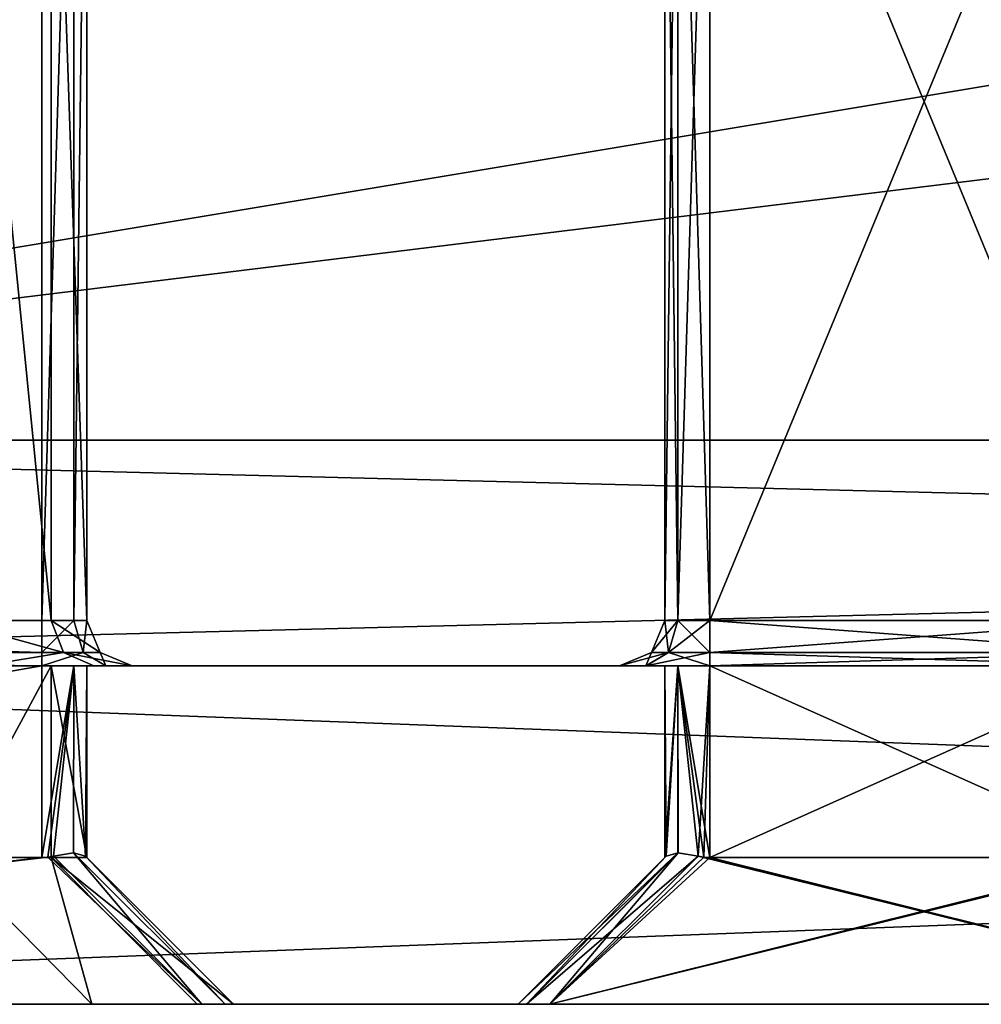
# Model space of a CAD drawing. Header units: millimetres. Extents: x -36.5 to 36.5, y -8.8 to 41.6.
# Tile 8 of 256: x -14.7 to -10.4, y -8.8 to -4.4. Entities that reach past the tile are written whole.
import ezdxf

# ---------------------------------------------------------------- set-up
doc = ezdxf.new("R2010")
doc.units = ezdxf.units.MM
doc.header["$LTSCALE"] = 65.185185
for name, color, linetype in [('2075', 7, 'CONTINUOUS'), ('2076', 7, 'CONTINUOUS'), ('2077', 7, 'CONTINUOUS'), ('2079', 7, 'CONTINUOUS'), ('2093', 7, 'CONTINUOUS'), ('2094', 7, 'CONTINUOUS'), ('2095', 7, 'CONTINUOUS'), ('2100', 7, 'CONTINUOUS'), ('2101', 7, 'CONTINUOUS'), ('2103', 7, 'CONTINUOUS'), ('2121', 7, 'CONTINUOUS'), ('2122', 7, 'CONTINUOUS'), ('2127', 7, 'CONTINUOUS'), ('2172', 7, 'CONTINUOUS'), ('2173', 7, 'CONTINUOUS'), ('2174', 7, 'CONTINUOUS'), ('2175', 7, 'CONTINUOUS'), ('2176', 7, 'CONTINUOUS'), ('2199', 7, 'CONTINUOUS'), ('2200', 7, 'CONTINUOUS'), ('2201', 7, 'CONTINUOUS'), ('2202', 7, 'CONTINUOUS'), ('2272', 7, 'CONTINUOUS'), ('2273', 7, 'CONTINUOUS'), ('2286', 7, 'CONTINUOUS'), ('2287', 7, 'CONTINUOUS'), ('2288', 7, 'CONTINUOUS'), ('2289', 7, 'CONTINUOUS'), ('2290', 7, 'CONTINUOUS'), ('2291', 7, 'CONTINUOUS'), ('2296', 7, 'CONTINUOUS'), ('2297', 7, 'CONTINUOUS'), ('2307', 7, 'CONTINUOUS'), ('2308', 7, 'CONTINUOUS'), ('2310', 7, 'CONTINUOUS'), ('2315', 7, 'CONTINUOUS'), ('2316', 7, 'CONTINUOUS'), ('2317', 7, 'CONTINUOUS'), ('2334', 7, 'CONTINUOUS'), ('2335', 7, 'CONTINUOUS'), ('2336', 7, 'CONTINUOUS'), ('2337', 7, 'CONTINUOUS'), ('2350', 7, 'CONTINUOUS'), ('2351', 7, 'CONTINUOUS'), ('546', 7, 'CONTINUOUS'), ('551', 7, 'CONTINUOUS')]:
    doc.layers.add(name, color=color, linetype=linetype)

msp = doc.modelspace()

# ---------------------------------------------------------------- linework, layer by layer
at = {"layer": '2075', "color": 7, "linetype": 'Continuous'}
for points in [[(19.8, -6.3, 15.2), (-19.8, -6.3, 15.2), (19.8, -6.3, 16.7), (19.8, -6.3, 15.2)], [(19.8, -6.3, 16.7), (-19.8, -6.3, 15.2), (-19.8, -6.3, 16.7), (19.8, -6.3, 16.7)], [(-19.8, -6.3, -15.2), (19.8, -6.3, -15.2), (-19.8, -6.3, -16.7), (-19.8, -6.3, -15.2)], [(-19.8, -6.3, -16.7), (19.8, -6.3, -15.2), (19.8, -6.3, -16.7), (-19.8, -6.3, -16.7)]]:
    msp.add_3dface(points, dxfattribs=at)
at = {"layer": '2076', "color": 7, "linetype": 'Continuous'}
for points in [[(-19.8, -7.3, -16.7), (19.8, -7.3, -16.7), (0, -7.3, -14.1747), (-19.8, -7.3, -16.7)], [(-1.8658, -7.3, -13.5689), (-19.8, -7.3, -16.7), (-0.9818, -7.3, -14.0193), (-1.8658, -7.3, -13.5689)], [(-19.8, -7.3, -16.7), (-1.8658, -7.3, -13.5689), (-11.8829, -7.3, -7.6528), (-19.8, -7.3, -16.7)], [(-0.9818, -7.3, -14.0193), (-19.8, -7.3, -16.7), (0, -7.3, -14.1747), (-0.9818, -7.3, -14.0193)], [(-19.6705, -7.3, 7.7469), (-19.8, -7.3, -16.7), (-11.8829, -7.3, -7.6528), (-19.6705, -7.3, 7.7469)], [(19.8, -7.3, 16.7), (-19.8, -7.3, 16.7), (0, -7.3, 14.1747), (19.8, -7.3, 16.7)], [(-19.8, -7.3, 16.7), (-3.175, -7.3, 11), (-3.0196, -7.3, 11.9805), (-19.8, -7.3, 16.7)], [(-3.175, -7.3, 11), (-19.8, -7.3, 16.7), (-14.2771, -7.3, 11.4348), (-3.175, -7.3, 11)], [(0, -7.3, 14.1747), (-19.8, -7.3, 16.7), (-0.9818, -7.3, 14.0193), (0, -7.3, 14.1747)], [(-0.9818, -7.3, 14.0193), (-19.8, -7.3, 16.7), (-1.8658, -7.3, 13.5689), (-0.9818, -7.3, 14.0193)], [(-1.8658, -7.3, 13.5689), (-19.8, -7.3, 16.7), (-2.5682, -7.3, 12.8664), (-1.8658, -7.3, 13.5689)], [(-2.5682, -7.3, 12.8664), (-19.8, -7.3, 16.7), (-3.0196, -7.3, 11.9805), (-2.5682, -7.3, 12.8664)], [(-14.2771, -7.3, 11.4348), (-19.8, -7.3, 16.7), (-14.56, -7.3, 11.552), (-14.2771, -7.3, 11.4348)], [(-14.56, -7.3, 11.552), (-19.8, -7.3, 16.7), (-19.44, -7.3, 11.552), (-14.56, -7.3, 11.552)], [(-19.1779, -7.3, 6.8894), (-19.6705, -7.3, 7.7469), (-11.8829, -7.3, -7.6528), (-19.1779, -7.3, 6.8894)], [(-18.4225, -7.3, 6.2542), (-19.1779, -7.3, 6.8894), (-11.8829, -7.3, -7.6528), (-18.4225, -7.3, 6.2542)], [(-17.4934, -7.3, 5.9153), (-18.4225, -7.3, 6.2542), (-12, -7.3, -7.37), (-17.4934, -7.3, 5.9153)], [(-12, -7.3, -7.37), (-18.4225, -7.3, 6.2542), (-11.8829, -7.3, -7.6528), (-12, -7.3, -7.37)], [(-16.5067, -7.3, 5.9153), (-17.4934, -7.3, 5.9153), (-12, -7.3, -7.37), (-16.5067, -7.3, 5.9153)], [(-15.5776, -7.3, 6.2541), (-16.5067, -7.3, 5.9153), (-12, -7.3, -7.37), (-15.5776, -7.3, 6.2541)], [(-14.8221, -7.3, 6.8893), (-15.5776, -7.3, 6.2541), (-12, -7.3, -7.37), (-14.8221, -7.3, 6.8893)], [(-14.3295, -7.3, 7.7468), (-14.8221, -7.3, 6.8893), (-12, -7.3, -7.37), (-14.3295, -7.3, 7.7468)], [(-14.16, -7.3, 8.712), (-14.3295, -7.3, 7.7468), (-12, -7.3, -7.37), (-14.16, -7.3, 8.712)], [(-3.175, -7.3, 11), (-14.2771, -7.3, 11.4348), (-4.1671, -7.3, -1.9422), (-3.175, -7.3, 11)], [(-14.2771, -7.3, 11.4348), (-14.16, -7.3, 11.152), (-9.7, -7.3, 1.42), (-14.2771, -7.3, 11.4348)], [(-4.1671, -7.3, -1.9422), (-14.2771, -7.3, 11.4348), (-4.45, -7.3, -1.825), (-4.1671, -7.3, -1.9422)], [(-4.45, -7.3, -1.825), (-14.2771, -7.3, 11.4348), (-9.4171, -7.3, 1.3028), (-4.45, -7.3, -1.825)], [(-9.4171, -7.3, 1.3028), (-14.2771, -7.3, 11.4348), (-9.7, -7.3, 1.42), (-9.4171, -7.3, 1.3028)], [(-14.16, -7.3, 11.152), (-14.16, -7.3, 8.712), (-12, -7.3, -7.37), (-14.16, -7.3, 11.152)], [(-12, -7.3, 1.02), (-14.16, -7.3, 11.152), (-12, -7.3, -7.37), (-12, -7.3, 1.02)], [(-14.16, -7.3, 11.152), (-12, -7.3, 1.02), (-11.8828, -7.3, 1.3029), (-14.16, -7.3, 11.152)], [(-9.7, -7.3, 1.42), (-14.16, -7.3, 11.152), (-11.6, -7.3, 1.42), (-9.7, -7.3, 1.42)], [(-11.6, -7.3, 1.42), (-14.16, -7.3, 11.152), (-11.8828, -7.3, 1.3029), (-11.6, -7.3, 1.42)], [(-11.8829, -7.3, -7.6528), (-1.8658, -7.3, -13.5689), (-11.6, -7.3, -7.77), (-11.8829, -7.3, -7.6528)], [(-11.6, -7.3, -7.77), (-1.8658, -7.3, -13.5689), (-9.7, -7.3, -7.77), (-11.6, -7.3, -7.77)]]:
    msp.add_3dface(points, dxfattribs=at)
at = {"layer": '2077', "color": 7, "linetype": 'Continuous'}
for points in [[(-19.8, -6.3, -16.7), (19.8, -6.3, -16.7), (-19.8, -7.3, -16.7), (-19.8, -6.3, -16.7)], [(-19.8, -7.3, -16.7), (19.8, -6.3, -16.7), (19.8, -7.3, -16.7), (-19.8, -7.3, -16.7)]]:
    msp.add_3dface(points, dxfattribs=at)
at = {"layer": '2079', "color": 7, "linetype": 'Continuous'}
for points in [[(19.8, -6.3, 16.7), (-19.8, -6.3, 16.7), (19.8, -7.3, 16.7), (19.8, -6.3, 16.7)], [(-19.8, -6.3, 16.7), (-19.8, -7.3, 16.7), (19.8, -7.3, 16.7), (-19.8, -6.3, 16.7)]]:
    msp.add_3dface(points, dxfattribs=at)
at = {"layer": '2093', "color": 7, "linetype": 'Continuous'}
for points in [[(-11.8, -7.1, 1.02), (-11.8, -7.1, -7.37), (-11.8, -2.5, 1.02), (-11.8, -7.1, 1.02)], [(-11.8, -2.5, 1.02), (-11.8, -7.1, -7.37), (-11.8, -2.5, -7.37), (-11.8, -2.5, 1.02)]]:
    msp.add_3dface(points, dxfattribs=at)
at = {"layer": '2094', "color": 7, "linetype": 'Continuous'}
for points in [[(-11.6, -7.1, -7.57), (-9.7, -7.1, -7.57), (-9.7, -2.5, -7.57), (-11.6, -7.1, -7.57)], [(-11.6, -2.5, -7.57), (-11.6, -7.1, -7.57), (-9.7, -2.5, -7.57), (-11.6, -2.5, -7.57)]]:
    msp.add_3dface(points, dxfattribs=at)
at = {"layer": '2095', "color": 7, "linetype": 'Continuous'}
for points in [[(-9.7, -7.1, 1.22), (-11.6, -7.1, 1.22), (-11.6, -2.5, 1.22), (-9.7, -7.1, 1.22)], [(-9.7, -2.5, 1.22), (-9.7, -7.1, 1.22), (-11.6, -2.5, 1.22), (-9.7, -2.5, 1.22)]]:
    msp.add_3dface(points, dxfattribs=at)
at = {"layer": '2100', "color": 7, "linetype": 'Continuous'}
for points in [[(-14.36, -7.1, 8.712), (-14.36, -7.1, 11.152), (-14.36, -2.5, 11.152), (-14.36, -7.1, 8.712)], [(-14.36, -2.5, 8.712), (-14.36, -7.1, 8.712), (-14.36, -2.5, 11.152), (-14.36, -2.5, 8.712)]]:
    msp.add_3dface(points, dxfattribs=at)
at = {"layer": '2101', "color": 7, "linetype": 'Continuous'}
for points in [[(-14.56, -7.1, 11.352), (-19.44, -7.1, 11.352), (-14.56, -2.5, 11.352), (-14.56, -7.1, 11.352)], [(-14.56, -2.5, 11.352), (-19.44, -7.1, 11.352), (-19.44, -2.5, 11.352), (-14.56, -2.5, 11.352)]]:
    msp.add_3dface(points, dxfattribs=at)
at = {"layer": '2103', "color": 7, "linetype": 'Continuous'}
for points in [[(-14.9776, -7.1, 7.015), (-14.5192, -7.1, 7.8091), (-14.9776, -2.5, 7.015), (-14.9776, -7.1, 7.015)], [(-14.9776, -2.5, 7.015), (-14.5192, -7.1, 7.8091), (-14.5192, -2.5, 7.8091), (-14.9776, -2.5, 7.015)], [(-14.36, -7.1, 8.712), (-14.36, -2.5, 8.712), (-14.5192, -2.5, 7.8091), (-14.36, -7.1, 8.712)], [(-14.5192, -7.1, 7.8091), (-14.36, -7.1, 8.712), (-14.5192, -2.5, 7.8091), (-14.5192, -7.1, 7.8091)]]:
    msp.add_3dface(points, dxfattribs=at)
at = {"layer": '2121', "color": 7, "linetype": 'Continuous'}
for points in [[(-11.8, -2.5, -7.37), (-11.8, -7.1, -7.37), (-11.7414, -7.1, -7.5114), (-11.8, -2.5, -7.37)], [(-11.8, -2.5, -7.37), (-11.7414, -7.1, -7.5114), (-11.7414, -2.5, -7.5114), (-11.8, -2.5, -7.37)], [(-11.6, -7.1, -7.57), (-11.6, -2.5, -7.57), (-11.7414, -2.5, -7.5114), (-11.6, -7.1, -7.57)], [(-11.7414, -7.1, -7.5114), (-11.6, -7.1, -7.57), (-11.7414, -2.5, -7.5114), (-11.7414, -7.1, -7.5114)]]:
    msp.add_3dface(points, dxfattribs=at)
at = {"layer": '2122', "color": 7, "linetype": 'Continuous'}
for points in [[(-11.8, -7.1, 1.02), (-11.8, -2.5, 1.02), (-11.7414, -2.5, 1.1614), (-11.8, -7.1, 1.02)], [(-11.7414, -7.1, 1.1614), (-11.8, -7.1, 1.02), (-11.7414, -2.5, 1.1614), (-11.7414, -7.1, 1.1614)], [(-11.6, -2.5, 1.22), (-11.6, -7.1, 1.22), (-11.7414, -7.1, 1.1614), (-11.6, -2.5, 1.22)], [(-11.6, -2.5, 1.22), (-11.7414, -7.1, 1.1614), (-11.7414, -2.5, 1.1614), (-11.6, -2.5, 1.22)]]:
    msp.add_3dface(points, dxfattribs=at)
at = {"layer": '2127', "color": 7, "linetype": 'Continuous'}
for points in [[(-14.56, -7.1, 11.352), (-14.56, -2.5, 11.352), (-14.4186, -2.5, 11.2934), (-14.56, -7.1, 11.352)], [(-14.4186, -7.1, 11.2934), (-14.56, -7.1, 11.352), (-14.4186, -2.5, 11.2934), (-14.4186, -7.1, 11.2934)], [(-14.36, -2.5, 11.152), (-14.36, -7.1, 11.152), (-14.4186, -7.1, 11.2934), (-14.36, -2.5, 11.152)], [(-14.36, -2.5, 11.152), (-14.4186, -7.1, 11.2934), (-14.4186, -2.5, 11.2934), (-14.36, -2.5, 11.152)]]:
    msp.add_3dface(points, dxfattribs=at)
at = {"layer": '2172', "color": 7, "linetype": 'Continuous'}
for points in [[(-11.8, -7.1, -7.37), (-11.8, -7.1, 1.02), (-11.8586, -7.2414, 1.02), (-11.8, -7.1, -7.37)], [(-11.8, -7.1, -7.37), (-11.8586, -7.2414, 1.02), (-11.8586, -7.2414, -7.37), (-11.8, -7.1, -7.37)], [(-12, -7.3, 1.02), (-12, -7.3, -7.37), (-11.8586, -7.2414, -7.37), (-12, -7.3, 1.02)], [(-11.8586, -7.2414, 1.02), (-12, -7.3, 1.02), (-11.8586, -7.2414, -7.37), (-11.8586, -7.2414, 1.02)]]:
    msp.add_3dface(points, dxfattribs=at)
at = {"layer": '2173', "color": 7, "linetype": 'Continuous'}
for points in [[(-11.8, -7.1, -7.37), (-11.8586, -7.2414, -7.37), (-11.7828, -7.2414, -7.5528), (-11.8, -7.1, -7.37)], [(-11.7414, -7.1, -7.5114), (-11.8, -7.1, -7.37), (-11.7828, -7.2414, -7.5528), (-11.7414, -7.1, -7.5114)], [(-11.6, -7.2414, -7.6286), (-11.7414, -7.1, -7.5114), (-11.7828, -7.2414, -7.5528), (-11.6, -7.2414, -7.6286)], [(-11.6, -7.1, -7.57), (-11.7414, -7.1, -7.5114), (-11.6, -7.2414, -7.6286), (-11.6, -7.1, -7.57)], [(-12, -7.3, -7.37), (-11.8829, -7.3, -7.6528), (-11.8586, -7.2414, -7.37), (-12, -7.3, -7.37)], [(-11.8829, -7.3, -7.6528), (-11.6, -7.3, -7.77), (-11.7828, -7.2414, -7.5528), (-11.8829, -7.3, -7.6528)], [(-11.8586, -7.2414, -7.37), (-11.8829, -7.3, -7.6528), (-11.7828, -7.2414, -7.5528), (-11.8586, -7.2414, -7.37)], [(-11.6, -7.3, -7.77), (-11.6, -7.2414, -7.6286), (-11.7828, -7.2414, -7.5528), (-11.6, -7.3, -7.77)]]:
    msp.add_3dface(points, dxfattribs=at)
at = {"layer": '2174', "color": 7, "linetype": 'Continuous'}
for points in [[(-9.7, -7.1, -7.57), (-11.6, -7.1, -7.57), (-11.6, -7.2414, -7.6286), (-9.7, -7.1, -7.57)], [(-9.7, -7.2414, -7.6286), (-9.7, -7.1, -7.57), (-11.6, -7.2414, -7.6286), (-9.7, -7.2414, -7.6286)], [(-11.6, -7.3, -7.77), (-9.7, -7.3, -7.77), (-9.7, -7.2414, -7.6286), (-11.6, -7.3, -7.77)], [(-11.6, -7.3, -7.77), (-9.7, -7.2414, -7.6286), (-11.6, -7.2414, -7.6286), (-11.6, -7.3, -7.77)]]:
    msp.add_3dface(points, dxfattribs=at)
at = {"layer": '2175', "color": 7, "linetype": 'Continuous'}
for points in [[(-11.6, -7.1, 1.22), (-9.7, -7.1, 1.22), (-9.7, -7.2414, 1.2786), (-11.6, -7.1, 1.22)], [(-11.6, -7.2414, 1.2786), (-11.6, -7.1, 1.22), (-9.7, -7.2414, 1.2786), (-11.6, -7.2414, 1.2786)], [(-9.7, -7.3, 1.42), (-11.6, -7.3, 1.42), (-11.6, -7.2414, 1.2786), (-9.7, -7.3, 1.42)], [(-9.7, -7.3, 1.42), (-11.6, -7.2414, 1.2786), (-9.7, -7.2414, 1.2786), (-9.7, -7.3, 1.42)]]:
    msp.add_3dface(points, dxfattribs=at)
at = {"layer": '2176', "color": 7, "linetype": 'Continuous'}
for points in [[(-11.8, -7.1, 1.02), (-11.7414, -7.1, 1.1614), (-11.8586, -7.2414, 1.02), (-11.8, -7.1, 1.02)], [(-11.7414, -7.1, 1.1614), (-11.7828, -7.2414, 1.2028), (-11.8586, -7.2414, 1.02), (-11.7414, -7.1, 1.1614)], [(-11.7414, -7.1, 1.1614), (-11.6, -7.1, 1.22), (-11.7828, -7.2414, 1.2028), (-11.7414, -7.1, 1.1614)], [(-11.6, -7.1, 1.22), (-11.6, -7.2414, 1.2786), (-11.7828, -7.2414, 1.2028), (-11.6, -7.1, 1.22)], [(-11.8828, -7.3, 1.3029), (-12, -7.3, 1.02), (-11.7828, -7.2414, 1.2028), (-11.8828, -7.3, 1.3029)], [(-11.7828, -7.2414, 1.2028), (-12, -7.3, 1.02), (-11.8586, -7.2414, 1.02), (-11.7828, -7.2414, 1.2028)], [(-11.6, -7.3, 1.42), (-11.8828, -7.3, 1.3029), (-11.6, -7.2414, 1.2786), (-11.6, -7.3, 1.42)], [(-11.6, -7.2414, 1.2786), (-11.8828, -7.3, 1.3029), (-11.7828, -7.2414, 1.2028), (-11.6, -7.2414, 1.2786)]]:
    msp.add_3dface(points, dxfattribs=at)
at = {"layer": '2199', "color": 7, "linetype": 'Continuous'}
for points in [[(-14.5192, -7.1, 7.8091), (-14.9776, -7.1, 7.015), (-14.4642, -7.2414, 7.789), (-14.5192, -7.1, 7.8091)], [(-14.9776, -7.1, 7.015), (-14.9328, -7.2414, 6.9774), (-14.4642, -7.2414, 7.789), (-14.9776, -7.1, 7.015)], [(-14.36, -7.1, 8.712), (-14.5192, -7.1, 7.8091), (-14.3014, -7.2414, 8.712), (-14.36, -7.1, 8.712)], [(-14.3014, -7.2414, 8.712), (-14.5192, -7.1, 7.8091), (-14.4642, -7.2414, 7.789), (-14.3014, -7.2414, 8.712)], [(-14.9328, -7.2414, 6.9774), (-14.8221, -7.3, 6.8893), (-14.4642, -7.2414, 7.789), (-14.9328, -7.2414, 6.9774)], [(-14.8221, -7.3, 6.8893), (-14.3295, -7.3, 7.7468), (-14.4642, -7.2414, 7.789), (-14.8221, -7.3, 6.8893)], [(-14.3295, -7.3, 7.7468), (-14.16, -7.3, 8.712), (-14.4642, -7.2414, 7.789), (-14.3295, -7.3, 7.7468)], [(-14.16, -7.3, 8.712), (-14.3014, -7.2414, 8.712), (-14.4642, -7.2414, 7.789), (-14.16, -7.3, 8.712)]]:
    msp.add_3dface(points, dxfattribs=at)
at = {"layer": '2200', "color": 7, "linetype": 'Continuous'}
for points in [[(-14.36, -7.1, 11.152), (-14.36, -7.1, 8.712), (-14.3014, -7.2414, 8.712), (-14.36, -7.1, 11.152)], [(-14.3014, -7.2414, 11.152), (-14.36, -7.1, 11.152), (-14.3014, -7.2414, 8.712), (-14.3014, -7.2414, 11.152)], [(-14.16, -7.3, 8.712), (-14.16, -7.3, 11.152), (-14.3014, -7.2414, 11.152), (-14.16, -7.3, 8.712)], [(-14.16, -7.3, 8.712), (-14.3014, -7.2414, 11.152), (-14.3014, -7.2414, 8.712), (-14.16, -7.3, 8.712)]]:
    msp.add_3dface(points, dxfattribs=at)
at = {"layer": '2201', "color": 7, "linetype": 'Continuous'}
for points in [[(-14.56, -7.1, 11.352), (-14.4186, -7.1, 11.2934), (-14.56, -7.2414, 11.4106), (-14.56, -7.1, 11.352)], [(-14.56, -7.2414, 11.4106), (-14.4186, -7.1, 11.2934), (-14.3772, -7.2414, 11.3348), (-14.56, -7.2414, 11.4106)], [(-14.4186, -7.1, 11.2934), (-14.36, -7.1, 11.152), (-14.3772, -7.2414, 11.3348), (-14.4186, -7.1, 11.2934)], [(-14.36, -7.1, 11.152), (-14.3014, -7.2414, 11.152), (-14.3772, -7.2414, 11.3348), (-14.36, -7.1, 11.152)], [(-14.2771, -7.3, 11.4348), (-14.56, -7.3, 11.552), (-14.3772, -7.2414, 11.3348), (-14.2771, -7.3, 11.4348)], [(-14.56, -7.3, 11.552), (-14.56, -7.2414, 11.4106), (-14.3772, -7.2414, 11.3348), (-14.56, -7.3, 11.552)], [(-14.3014, -7.2414, 11.152), (-14.2771, -7.3, 11.4348), (-14.3772, -7.2414, 11.3348), (-14.3014, -7.2414, 11.152)], [(-14.16, -7.3, 11.152), (-14.2771, -7.3, 11.4348), (-14.3014, -7.2414, 11.152), (-14.16, -7.3, 11.152)]]:
    msp.add_3dface(points, dxfattribs=at)
at = {"layer": '2202', "color": 7, "linetype": 'Continuous'}
for points in [[(-19.44, -7.1, 11.352), (-14.56, -7.1, 11.352), (-14.56, -7.2414, 11.4106), (-19.44, -7.1, 11.352)], [(-19.44, -7.2414, 11.4106), (-19.44, -7.1, 11.352), (-14.56, -7.2414, 11.4106), (-19.44, -7.2414, 11.4106)], [(-14.56, -7.3, 11.552), (-19.44, -7.3, 11.552), (-19.44, -7.2414, 11.4106), (-14.56, -7.3, 11.552)], [(-14.56, -7.3, 11.552), (-19.44, -7.2414, 11.4106), (-14.56, -7.2414, 11.4106), (-14.56, -7.3, 11.552)]]:
    msp.add_3dface(points, dxfattribs=at)
at = {"layer": '2272', "color": 7, "linetype": 'Continuous'}
for points in [[(19.8, -7.3, -16.7), (-19.8, -7.3, -16.7), (2.9507, -7.3, -10.8517), (19.8, -7.3, -16.7)], [(-19.8, -7.3, 16.7), (19.8, -7.3, 16.7), (-19.44, -7.3, 11.352), (-19.8, -7.3, 16.7)], [(-14.5192, -7.3, 7.8097), (-19.8, -7.3, -16.7), (-14.9782, -7.3, 7.0147), (-14.5192, -7.3, 7.8097)], [(-19.8, -7.3, -16.7), (-14.5192, -7.3, 7.8097), (-11.8, -7.3, 1.02), (-19.8, -7.3, -16.7)], [(-9.5586, -7.3, -7.5114), (-19.8, -7.3, -16.7), (-9.7, -7.3, -7.57), (-9.5586, -7.3, -7.5114)], [(-19.8, -7.3, -16.7), (-9.5586, -7.3, -7.5114), (-5.4817, -7.3, -7.312), (-19.8, -7.3, -16.7)], [(-9.7, -7.3, -7.57), (-19.8, -7.3, -16.7), (-11.6, -7.3, -7.57), (-9.7, -7.3, -7.57)], [(-11.6, -7.3, -7.57), (-19.8, -7.3, -16.7), (-11.7414, -7.3, -7.5114), (-11.6, -7.3, -7.57)], [(-11.7414, -7.3, -7.5114), (-19.8, -7.3, -16.7), (-11.8, -7.3, -7.37), (-11.7414, -7.3, -7.5114)], [(-11.8, -7.3, -7.37), (-19.8, -7.3, -16.7), (-11.8, -7.3, 1.02), (-11.8, -7.3, -7.37)], [(-5.1149, -7.3, -10.1523), (-19.8, -7.3, -16.7), (-5.4817, -7.3, -10.1523), (-5.1149, -7.3, -10.1523)], [(-19.8, -7.3, -16.7), (-5.1149, -7.3, -10.1523), (-4.7362, -7.3, -10.1336), (-19.8, -7.3, -16.7)], [(-5.4817, -7.3, -10.1523), (-19.8, -7.3, -16.7), (-5.4817, -7.3, -7.312), (-5.4817, -7.3, -10.1523)], [(-3.7493, -7.3, -10.0077), (-19.8, -7.3, -16.7), (-4.2336, -7.3, -10.1894), (-3.7493, -7.3, -10.0077)], [(-19.8, -7.3, -16.7), (-3.7493, -7.3, -10.0077), (-3.0228, -7.3, -10.1524), (-19.8, -7.3, -16.7)], [(-4.2336, -7.3, -10.1894), (-19.8, -7.3, -16.7), (-4.7362, -7.3, -10.1336), (-4.2336, -7.3, -10.1894)], [(-2.035, -7.3, -10.1973), (-19.8, -7.3, -16.7), (-2.3855, -7.3, -10.1136), (-2.035, -7.3, -10.1973)], [(-19.8, -7.3, -16.7), (-2.035, -7.3, -10.1973), (-1.8258, -7.3, -10.181), (-19.8, -7.3, -16.7)], [(-2.3855, -7.3, -10.1136), (-19.8, -7.3, -16.7), (-2.6605, -7.3, -10.1524), (-2.3855, -7.3, -10.1136)], [(-2.6605, -7.3, -10.1524), (-19.8, -7.3, -16.7), (-3.0228, -7.3, -10.1524), (-2.6605, -7.3, -10.1524)], [(-1.6435, -7.3, -10.1275), (-19.8, -7.3, -16.7), (-1.8258, -7.3, -10.181), (-1.6435, -7.3, -10.1275)], [(-19.8, -7.3, -16.7), (-1.6435, -7.3, -10.1275), (-1.1421, -7.3, -10.0689), (-19.8, -7.3, -16.7)], [(0.4895, -7.3, -10.1523), (-19.8, -7.3, -16.7), (0.1205, -7.3, -10.1523), (0.4895, -7.3, -10.1523)], [(-19.8, -7.3, -16.7), (0.4895, -7.3, -10.1523), (1.3161, -7.3, -10.0702), (-19.8, -7.3, -16.7)], [(0.1205, -7.3, -10.1523), (-19.8, -7.3, -16.7), (-0.3084, -7.3, -10.1492), (0.1205, -7.3, -10.1523)], [(-0.3084, -7.3, -10.1492), (-19.8, -7.3, -16.7), (-0.5869, -7.3, -10.1948), (-0.3084, -7.3, -10.1492)], [(-0.5869, -7.3, -10.1948), (-19.8, -7.3, -16.7), (-0.8754, -7.3, -10.1679), (-0.5869, -7.3, -10.1948)], [(-0.8754, -7.3, -10.1679), (-19.8, -7.3, -16.7), (-1.1421, -7.3, -10.0689), (-0.8754, -7.3, -10.1679)], [(2.9507, -7.3, -10.8517), (-19.8, -7.3, -16.7), (2.5817, -7.3, -10.8517), (2.9507, -7.3, -10.8517)], [(2.5817, -7.3, -10.8517), (-19.8, -7.3, -16.7), (2.1523, -7.3, -10.1507), (2.5817, -7.3, -10.8517)], [(2.1523, -7.3, -10.1507), (-19.8, -7.3, -16.7), (1.8729, -7.3, -10.1967), (2.1523, -7.3, -10.1507)], [(1.8729, -7.3, -10.1967), (-19.8, -7.3, -16.7), (1.5835, -7.3, -10.1697), (1.8729, -7.3, -10.1967)], [(1.5835, -7.3, -10.1697), (-19.8, -7.3, -16.7), (1.3161, -7.3, -10.0702), (1.5835, -7.3, -10.1697)], [(-19.44, -7.3, 11.352), (19.8, -7.3, 16.7), (-14.56, -7.3, 11.352), (-19.44, -7.3, 11.352)], [(-14.56, -7.3, 11.352), (19.8, -7.3, 16.7), (-14.4186, -7.3, 11.2934), (-14.56, -7.3, 11.352)], [(-14.5192, -7.3, 7.8097), (-14.36, -7.3, 8.712), (-11.8, -7.3, 1.02), (-14.5192, -7.3, 7.8097)], [(-14.4186, -7.3, 11.2934), (19.8, -7.3, 16.7), (-14.36, -7.3, 11.152), (-14.4186, -7.3, 11.2934)], [(-14.36, -7.3, 11.152), (19.8, -7.3, 16.7), (-14.36, -7.3, 8.712), (-14.36, -7.3, 11.152)], [(-14.36, -7.3, 8.712), (19.8, -7.3, 16.7), (-11.7414, -7.3, 1.1614), (-14.36, -7.3, 8.712)], [(-11.8, -7.3, 1.02), (-14.36, -7.3, 8.712), (-11.7414, -7.3, 1.1614), (-11.8, -7.3, 1.02)], [(-11.7414, -7.3, 1.1614), (19.8, -7.3, 16.7), (-11.6, -7.3, 1.22), (-11.7414, -7.3, 1.1614)], [(-11.6, -7.3, 1.22), (19.8, -7.3, 16.7), (-9.7, -7.3, 1.22), (-11.6, -7.3, 1.22)]]:
    msp.add_3dface(points, dxfattribs=at)
at = {"layer": '2273', "color": 7, "linetype": 'Continuous'}
for points in [[(-13.8514, -8.8, 12.002), (-19.8, -8.8, 16.7), (-20.1486, -8.8, 12.002), (-13.8514, -8.8, 12.002)], [(19.8, -8.8, 16.7), (-19.8, -8.8, 16.7), (13.8514, -8.8, 12.002), (19.8, -8.8, 16.7)], [(-19.8, -8.8, -16.7), (19.8, -8.8, -16.7), (-12.3086, -8.8, -8.22), (-19.8, -8.8, -16.7)], [(-19.6614, -8.8, 6.7779), (-19.8, -8.8, -16.7), (-12.4123, -8.8, -8.1819), (-19.6614, -8.8, 6.7779)], [(-12.4123, -8.8, -8.1819), (-19.8, -8.8, -16.7), (-12.3086, -8.8, -8.22), (-12.4123, -8.8, -8.1819)], [(13.8514, -8.8, 12.002), (-19.8, -8.8, 16.7), (13.7481, -8.8, 11.9643), (13.8514, -8.8, 12.002)], [(13.7481, -8.8, 11.9643), (-19.8, -8.8, 16.7), (13.71, -8.8, 11.8606), (13.7481, -8.8, 11.9643)], [(13.71, -8.8, 11.8606), (-19.8, -8.8, 16.7), (13.71, -8.8, 8.712), (13.71, -8.8, 11.8606)], [(13.71, -8.8, 8.712), (-19.8, -8.8, 16.7), (12.4123, -8.8, 1.0069), (13.71, -8.8, 8.712)], [(-13.7477, -8.8, 11.9639), (-19.8, -8.8, 16.7), (-13.8514, -8.8, 12.002), (-13.7477, -8.8, 11.9639)], [(-19.8, -8.8, 16.7), (-13.7477, -8.8, 11.9639), (8.85, -8.8, 0.9036), (-19.8, -8.8, 16.7)], [(12.4123, -8.8, 1.0069), (-19.8, -8.8, 16.7), (12.3086, -8.8, 1.045), (12.4123, -8.8, 1.0069)], [(12.3086, -8.8, 1.045), (-19.8, -8.8, 16.7), (8.9914, -8.8, 1.045), (12.3086, -8.8, 1.045)], [(8.9914, -8.8, 1.045), (-19.8, -8.8, 16.7), (8.8881, -8.8, 1.0073), (8.9914, -8.8, 1.045)], [(8.8881, -8.8, 1.0073), (-19.8, -8.8, 16.7), (8.85, -8.8, 0.9036), (8.8881, -8.8, 1.0073)], [(-18.9343, -8.8, 6.0508), (-19.6614, -8.8, 6.7779), (-12.4123, -8.8, -8.1819), (-18.9343, -8.8, 6.0508)], [(-18.0164, -8.8, 5.5831), (-18.9343, -8.8, 6.0508), (-12.4123, -8.8, -8.1819), (-18.0164, -8.8, 5.5831)], [(-17, -8.8, 5.422), (-18.0164, -8.8, 5.5831), (-12.45, -8.8, -8.0786), (-17, -8.8, 5.422)], [(-12.45, -8.8, -8.0786), (-18.0164, -8.8, 5.5831), (-12.4123, -8.8, -8.1819), (-12.45, -8.8, -8.0786)], [(-15.9836, -8.8, 5.5831), (-17, -8.8, 5.422), (-12.45, -8.8, -8.0786), (-15.9836, -8.8, 5.5831)], [(-15.0657, -8.8, 6.0508), (-15.9836, -8.8, 5.5831), (-12.45, -8.8, -8.0786), (-15.0657, -8.8, 6.0508)], [(-14.3386, -8.8, 6.7779), (-15.0657, -8.8, 6.0508), (-12.45, -8.8, -8.0786), (-14.3386, -8.8, 6.7779)], [(-13.871, -8.8, 7.6959), (-14.3386, -8.8, 6.7779), (-12.45, -8.8, -8.0786), (-13.871, -8.8, 7.6959)], [(-13.71, -8.8, 8.712), (-13.871, -8.8, 7.6959), (-12.45, -8.8, -8.0786), (-13.71, -8.8, 8.712)], [(-13.7477, -8.8, 11.9639), (-13.71, -8.8, 11.8606), (-8.9914, -8.8, 1.87), (-13.7477, -8.8, 11.9639)], [(8.85, -8.8, 0.9036), (-13.7477, -8.8, 11.9639), (8.85, -8.8, -7.2536), (8.85, -8.8, 0.9036)], [(8.85, -8.8, -7.2536), (-13.7477, -8.8, 11.9639), (-3.6377, -8.8, -1.4131), (8.85, -8.8, -7.2536)], [(-3.6377, -8.8, -1.4131), (-13.7477, -8.8, 11.9639), (-3.7414, -8.8, -1.375), (-3.6377, -8.8, -1.4131)], [(-3.7414, -8.8, -1.375), (-13.7477, -8.8, 11.9639), (-8.8877, -8.8, 1.8319), (-3.7414, -8.8, -1.375)], [(-8.8877, -8.8, 1.8319), (-13.7477, -8.8, 11.9639), (-8.9914, -8.8, 1.87), (-8.8877, -8.8, 1.8319)], [(-13.71, -8.8, 11.8606), (-13.71, -8.8, 8.712), (-12.45, -8.8, -8.0786), (-13.71, -8.8, 11.8606)], [(-8.9914, -8.8, 1.87), (-13.71, -8.8, 11.8606), (-12.3086, -8.8, 1.87), (-8.9914, -8.8, 1.87)], [(-12.3086, -8.8, 1.87), (-13.71, -8.8, 11.8606), (-12.4119, -8.8, 1.8323), (-12.3086, -8.8, 1.87)], [(-12.4119, -8.8, 1.8323), (-13.71, -8.8, 11.8606), (-12.45, -8.8, 1.7286), (-12.4119, -8.8, 1.8323)], [(-12.45, -8.8, 1.7286), (-13.71, -8.8, 11.8606), (-12.45, -8.8, -8.0786), (-12.45, -8.8, 1.7286)], [(-12.3086, -8.8, -8.22), (19.8, -8.8, -16.7), (-8.9914, -8.8, -8.22), (-12.3086, -8.8, -8.22)]]:
    msp.add_3dface(points, dxfattribs=at)
at = {"layer": '2286', "color": 7, "linetype": 'Continuous'}
for points in [[(-19.44, -7.3, 11.352), (-14.56, -7.3, 11.352), (-19.44, -8.15, 11.352), (-19.44, -7.3, 11.352)], [(-19.44, -8.15, 11.352), (-14.56, -7.3, 11.352), (-14.56, -8.15, 11.352), (-19.44, -8.15, 11.352)]]:
    msp.add_3dface(points, dxfattribs=at)
at = {"layer": '2287', "color": 7, "linetype": 'Continuous'}
for points in [[(-14.36, -7.3, 11.152), (-14.36, -7.3, 8.712), (-14.36, -8.15, 11.152), (-14.36, -7.3, 11.152)], [(-14.36, -8.15, 11.152), (-14.36, -7.3, 8.712), (-14.36, -8.15, 8.712), (-14.36, -8.15, 11.152)]]:
    msp.add_3dface(points, dxfattribs=at)
at = {"layer": '2288', "color": 7, "linetype": 'Continuous'}
for points in [[(-14.5192, -7.3, 7.8097), (-14.9782, -7.3, 7.0147), (-14.9776, -8.15, 7.0151), (-14.5192, -7.3, 7.8097)], [(-14.5192, -8.15, 7.8092), (-14.5192, -7.3, 7.8097), (-14.9776, -8.15, 7.0151), (-14.5192, -8.15, 7.8092)], [(-14.36, -7.3, 8.712), (-14.5192, -7.3, 7.8097), (-14.36, -8.15, 8.712), (-14.36, -7.3, 8.712)], [(-14.36, -8.15, 8.712), (-14.5192, -7.3, 7.8097), (-14.5192, -8.15, 7.8092), (-14.36, -8.15, 8.712)]]:
    msp.add_3dface(points, dxfattribs=at)
at = {"layer": '2289', "color": 7, "linetype": 'Continuous'}
for points in [[(-9.7, -7.3, -7.57), (-11.6, -7.3, -7.57), (-9.7, -8.15, -7.57), (-9.7, -7.3, -7.57)], [(-9.7, -8.15, -7.57), (-11.6, -7.3, -7.57), (-11.6, -8.15, -7.57), (-9.7, -8.15, -7.57)]]:
    msp.add_3dface(points, dxfattribs=at)
at = {"layer": '2290', "color": 7, "linetype": 'Continuous'}
for points in [[(-11.8, -7.3, -7.37), (-11.8, -7.3, 1.02), (-11.8, -8.15, -7.37), (-11.8, -7.3, -7.37)], [(-11.8, -8.15, -7.37), (-11.8, -7.3, 1.02), (-11.8, -8.15, 1.02), (-11.8, -8.15, -7.37)]]:
    msp.add_3dface(points, dxfattribs=at)
at = {"layer": '2291', "color": 7, "linetype": 'Continuous'}
for points in [[(-11.6, -7.3, 1.22), (-9.7, -7.3, 1.22), (-11.6, -8.15, 1.22), (-11.6, -7.3, 1.22)], [(-11.6, -8.15, 1.22), (-9.7, -7.3, 1.22), (-9.7, -8.15, 1.22), (-11.6, -8.15, 1.22)]]:
    msp.add_3dface(points, dxfattribs=at)
at = {"layer": '2296', "color": 7, "linetype": 'Continuous'}
for points in [[(19.8, -7.3, 16.7), (-19.8, -7.3, 16.7), (19.8, -8.8, 16.7), (19.8, -7.3, 16.7)], [(19.8, -8.8, 16.7), (-19.8, -7.3, 16.7), (-19.8, -8.8, 16.7), (19.8, -8.8, 16.7)]]:
    msp.add_3dface(points, dxfattribs=at)
at = {"layer": '2297', "color": 7, "linetype": 'Continuous'}
for points in [[(-19.8, -7.3, -16.7), (19.8, -7.3, -16.7), (-19.8, -8.8, -16.7), (-19.8, -7.3, -16.7)], [(19.8, -7.3, -16.7), (19.8, -8.8, -16.7), (-19.8, -8.8, -16.7), (19.8, -7.3, -16.7)]]:
    msp.add_3dface(points, dxfattribs=at)
at = {"layer": '2307', "color": 7, "linetype": 'Continuous'}
for points in [[(-14.3617, -8.1483, 11.1779), (-13.71, -8.8, 11.8606), (-14.3668, -8.1432, 11.2038), (-14.3617, -8.1483, 11.1779)], [(-14.36, -8.15, 11.152), (-13.71, -8.8, 11.8606), (-14.3617, -8.1483, 11.1779), (-14.36, -8.15, 11.152)], [(-13.71, -8.8, 8.712), (-13.71, -8.8, 11.8606), (-14.36, -8.15, 8.712), (-13.71, -8.8, 8.712)], [(-13.71, -8.8, 11.8606), (-14.36, -8.15, 11.152), (-14.36, -8.15, 8.712), (-13.71, -8.8, 11.8606)]]:
    msp.add_3dface(points, dxfattribs=at)
at = {"layer": '2308', "color": 7, "linetype": 'Continuous'}
for points in [[(-15.0657, -8.8, 6.0508), (-14.3386, -8.8, 6.7779), (-14.9776, -8.15, 7.0151), (-15.0657, -8.8, 6.0508)], [(-14.3386, -8.8, 6.7779), (-14.5192, -8.15, 7.8092), (-14.9776, -8.15, 7.0151), (-14.3386, -8.8, 6.7779)], [(-14.3386, -8.8, 6.7779), (-13.871, -8.8, 7.6959), (-14.5192, -8.15, 7.8092), (-14.3386, -8.8, 6.7779)], [(-13.871, -8.8, 7.6959), (-13.71, -8.8, 8.712), (-14.5192, -8.15, 7.8092), (-13.871, -8.8, 7.6959)], [(-13.71, -8.8, 8.712), (-14.36, -8.15, 8.712), (-14.5192, -8.15, 7.8092), (-13.71, -8.8, 8.712)]]:
    msp.add_3dface(points, dxfattribs=at)
at = {"layer": '2310', "color": 7, "linetype": 'Continuous'}
for points in [[(-13.8514, -8.8, 12.002), (-20.1486, -8.8, 12.002), (-14.5341, -8.1483, 11.3503), (-13.8514, -8.8, 12.002)], [(-20.1486, -8.8, 12.002), (-14.56, -8.15, 11.352), (-14.5341, -8.1483, 11.3503), (-20.1486, -8.8, 12.002)], [(-20.1486, -8.8, 12.002), (-19.44, -8.15, 11.352), (-14.56, -8.15, 11.352), (-20.1486, -8.8, 12.002)], [(-14.5082, -8.1432, 11.3452), (-13.8514, -8.8, 12.002), (-14.5341, -8.1483, 11.3503), (-14.5082, -8.1432, 11.3452)]]:
    msp.add_3dface(points, dxfattribs=at)
at = {"layer": '2315', "color": 7, "linetype": 'Continuous'}
for points in [[(-11.7932, -8.1432, 1.0718), (-12.45, -8.8, 1.7286), (-11.7983, -8.1483, 1.0459), (-11.7932, -8.1432, 1.0718)], [(-11.7983, -8.1483, -7.3959), (-12.45, -8.8, -8.0786), (-11.7932, -8.1432, -7.4218), (-11.7983, -8.1483, -7.3959)], [(-12.45, -8.8, 1.7286), (-12.45, -8.8, -8.0786), (-11.7983, -8.1483, 1.0459), (-12.45, -8.8, 1.7286)], [(-11.8, -8.15, -7.37), (-12.45, -8.8, -8.0786), (-11.7983, -8.1483, -7.3959), (-11.8, -8.15, -7.37)], [(-12.45, -8.8, -8.0786), (-11.8, -8.15, 1.02), (-11.7983, -8.1483, 1.0459), (-12.45, -8.8, -8.0786)], [(-12.45, -8.8, -8.0786), (-11.8, -8.15, -7.37), (-11.8, -8.15, 1.02), (-12.45, -8.8, -8.0786)]]:
    msp.add_3dface(points, dxfattribs=at)
at = {"layer": '2316', "color": 7, "linetype": 'Continuous'}
for points in [[(-8.9914, -8.8, 1.87), (-12.3086, -8.8, 1.87), (-9.6482, -8.1432, 1.2132), (-8.9914, -8.8, 1.87)], [(-11.6259, -8.1483, 1.2183), (-12.3086, -8.8, 1.87), (-11.6518, -8.1432, 1.2132), (-11.6259, -8.1483, 1.2183)], [(-9.6482, -8.1432, 1.2132), (-12.3086, -8.8, 1.87), (-9.6741, -8.1483, 1.2183), (-9.6482, -8.1432, 1.2132)], [(-11.6, -8.15, 1.22), (-12.3086, -8.8, 1.87), (-11.6259, -8.1483, 1.2183), (-11.6, -8.15, 1.22)], [(-12.3086, -8.8, 1.87), (-9.7, -8.15, 1.22), (-9.6741, -8.1483, 1.2183), (-12.3086, -8.8, 1.87)], [(-12.3086, -8.8, 1.87), (-11.6, -8.15, 1.22), (-9.7, -8.15, 1.22), (-12.3086, -8.8, 1.87)]]:
    msp.add_3dface(points, dxfattribs=at)
at = {"layer": '2317', "color": 7, "linetype": 'Continuous'}
for points in [[(-12.3086, -8.8, -8.22), (-8.9914, -8.8, -8.22), (-11.6518, -8.1432, -7.5632), (-12.3086, -8.8, -8.22)], [(-11.6518, -8.1432, -7.5632), (-8.9914, -8.8, -8.22), (-11.6259, -8.1483, -7.5683), (-11.6518, -8.1432, -7.5632)], [(-8.9914, -8.8, -8.22), (-11.6, -8.15, -7.57), (-11.6259, -8.1483, -7.5683), (-8.9914, -8.8, -8.22)], [(-8.9914, -8.8, -8.22), (-9.7, -8.15, -7.57), (-11.6, -8.15, -7.57), (-8.9914, -8.8, -8.22)]]:
    msp.add_3dface(points, dxfattribs=at)
at = {"layer": '2334', "color": 7, "linetype": 'Continuous'}
for points in [[(-11.7414, -7.3, -7.5114), (-11.8, -7.3, -7.37), (-11.7932, -8.1432, -7.4218), (-11.7414, -7.3, -7.5114)], [(-11.8, -7.3, -7.37), (-11.8, -8.15, -7.37), (-11.7983, -8.1483, -7.3959), (-11.8, -7.3, -7.37)], [(-11.8, -7.3, -7.37), (-11.7983, -8.1483, -7.3959), (-11.7932, -8.1432, -7.4218), (-11.8, -7.3, -7.37)], [(-11.7414, -7.3, -7.5114), (-11.7932, -8.1432, -7.4218), (-11.741, -8.1293, -7.5118), (-11.7414, -7.3, -7.5114)], [(-11.6, -7.3, -7.57), (-11.7414, -7.3, -7.5114), (-11.6, -8.15, -7.57), (-11.6, -7.3, -7.57)], [(-11.6, -8.15, -7.57), (-11.7414, -7.3, -7.5114), (-11.6259, -8.1483, -7.5683), (-11.6, -8.15, -7.57)], [(-11.7414, -7.3, -7.5114), (-11.6518, -8.1432, -7.5632), (-11.6259, -8.1483, -7.5683), (-11.7414, -7.3, -7.5114)], [(-11.6518, -8.1432, -7.5632), (-11.7414, -7.3, -7.5114), (-11.741, -8.1293, -7.5118), (-11.6518, -8.1432, -7.5632)]]:
    msp.add_3dface(points, dxfattribs=at)
at = {"layer": '2335', "color": 7, "linetype": 'Continuous'}
for points in [[(-12.45, -8.8, -8.0786), (-12.4123, -8.8, -8.1819), (-11.7932, -8.1432, -7.4218), (-12.45, -8.8, -8.0786)], [(-12.4123, -8.8, -8.1819), (-12.3086, -8.8, -8.22), (-11.741, -8.1293, -7.5118), (-12.4123, -8.8, -8.1819)], [(-11.7932, -8.1432, -7.4218), (-12.4123, -8.8, -8.1819), (-11.741, -8.1293, -7.5118), (-11.7932, -8.1432, -7.4218)], [(-12.3086, -8.8, -8.22), (-11.6518, -8.1432, -7.5632), (-11.741, -8.1293, -7.5118), (-12.3086, -8.8, -8.22)]]:
    msp.add_3dface(points, dxfattribs=at)
at = {"layer": '2336', "color": 7, "linetype": 'Continuous'}
for points in [[(-11.8, -7.3, 1.02), (-11.7414, -7.3, 1.1614), (-11.8, -8.15, 1.02), (-11.8, -7.3, 1.02)], [(-11.8, -8.15, 1.02), (-11.7414, -7.3, 1.1614), (-11.7983, -8.1483, 1.0459), (-11.8, -8.15, 1.02)], [(-11.7414, -7.3, 1.1614), (-11.7932, -8.1432, 1.0718), (-11.7983, -8.1483, 1.0459), (-11.7414, -7.3, 1.1614)], [(-11.7932, -8.1432, 1.0718), (-11.7414, -7.3, 1.1614), (-11.7418, -8.1293, 1.161), (-11.7932, -8.1432, 1.0718)], [(-11.7414, -7.3, 1.1614), (-11.6518, -8.1432, 1.2132), (-11.7418, -8.1293, 1.161), (-11.7414, -7.3, 1.1614)], [(-11.7414, -7.3, 1.1614), (-11.6, -7.3, 1.22), (-11.6518, -8.1432, 1.2132), (-11.7414, -7.3, 1.1614)], [(-11.6, -7.3, 1.22), (-11.6259, -8.1483, 1.2183), (-11.6518, -8.1432, 1.2132), (-11.6, -7.3, 1.22)], [(-11.6, -7.3, 1.22), (-11.6, -8.15, 1.22), (-11.6259, -8.1483, 1.2183), (-11.6, -7.3, 1.22)]]:
    msp.add_3dface(points, dxfattribs=at)
at = {"layer": '2337', "color": 7, "linetype": 'Continuous'}
for points in [[(-12.4119, -8.8, 1.8323), (-12.45, -8.8, 1.7286), (-11.7418, -8.1293, 1.161), (-12.4119, -8.8, 1.8323)], [(-12.45, -8.8, 1.7286), (-11.7932, -8.1432, 1.0718), (-11.7418, -8.1293, 1.161), (-12.45, -8.8, 1.7286)], [(-11.6518, -8.1432, 1.2132), (-12.4119, -8.8, 1.8323), (-11.7418, -8.1293, 1.161), (-11.6518, -8.1432, 1.2132)], [(-12.3086, -8.8, 1.87), (-12.4119, -8.8, 1.8323), (-11.6518, -8.1432, 1.2132), (-12.3086, -8.8, 1.87)]]:
    msp.add_3dface(points, dxfattribs=at)
at = {"layer": '2350', "color": 7, "linetype": 'Continuous'}
for points in [[(-14.56, -7.3, 11.352), (-14.4186, -7.3, 11.2934), (-14.56, -8.15, 11.352), (-14.56, -7.3, 11.352)], [(-14.56, -8.15, 11.352), (-14.4186, -7.3, 11.2934), (-14.5341, -8.1483, 11.3503), (-14.56, -8.15, 11.352)], [(-14.4186, -7.3, 11.2934), (-14.5082, -8.1432, 11.3452), (-14.5341, -8.1483, 11.3503), (-14.4186, -7.3, 11.2934)], [(-14.5082, -8.1432, 11.3452), (-14.4186, -7.3, 11.2934), (-14.419, -8.1293, 11.2938), (-14.5082, -8.1432, 11.3452)], [(-14.4186, -7.3, 11.2934), (-14.3668, -8.1432, 11.2038), (-14.419, -8.1293, 11.2938), (-14.4186, -7.3, 11.2934)], [(-14.4186, -7.3, 11.2934), (-14.36, -7.3, 11.152), (-14.3668, -8.1432, 11.2038), (-14.4186, -7.3, 11.2934)], [(-14.36, -7.3, 11.152), (-14.3617, -8.1483, 11.1779), (-14.3668, -8.1432, 11.2038), (-14.36, -7.3, 11.152)], [(-14.36, -7.3, 11.152), (-14.36, -8.15, 11.152), (-14.3617, -8.1483, 11.1779), (-14.36, -7.3, 11.152)]]:
    msp.add_3dface(points, dxfattribs=at)
at = {"layer": '2351', "color": 7, "linetype": 'Continuous'}
for points in [[(-13.8514, -8.8, 12.002), (-14.5082, -8.1432, 11.3452), (-14.419, -8.1293, 11.2938), (-13.8514, -8.8, 12.002)], [(-13.7477, -8.8, 11.9639), (-13.8514, -8.8, 12.002), (-14.419, -8.1293, 11.2938), (-13.7477, -8.8, 11.9639)], [(-14.3668, -8.1432, 11.2038), (-13.7477, -8.8, 11.9639), (-14.419, -8.1293, 11.2938), (-14.3668, -8.1432, 11.2038)], [(-13.71, -8.8, 11.8606), (-13.7477, -8.8, 11.9639), (-14.3668, -8.1432, 11.2038), (-13.71, -8.8, 11.8606)]]:
    msp.add_3dface(points, dxfattribs=at)
at = {"layer": '546', "color": 7, "linetype": 'Continuous'}
for points in [[(-14.4393, 2.4858, 15.2), (-15.3994, 2.4858, 15.2), (-19.8, -6.3, 15.2), (-14.4393, 2.4858, 15.2)], [(-12.5438, 2.485, 15.2), (-14.4393, 2.4858, 15.2), (-19.8, -6.3, 15.2), (-12.5438, 2.485, 15.2)], [(-11.5726, 2.485, 15.2), (-12.5438, 2.485, 15.2), (-19.8, -6.3, 15.2), (-11.5726, 2.485, 15.2)], [(-10.5452, 2.485, 15.2), (-11.5726, 2.485, 15.2), (-19.8, -6.3, 15.2), (-10.5452, 2.485, 15.2)], [(-2.9984, -3.5, 15.2), (-10.5452, 2.485, 15.2), (-19.8, -6.3, 15.2), (-2.9984, -3.5, 15.2)], [(2.9984, -3.5, 15.2), (-2.9984, -3.5, 15.2), (-19.8, -6.3, 15.2), (2.9984, -3.5, 15.2)], [(19.8, -6.3, 15.2), (2.9984, -3.5, 15.2), (-19.8, -6.3, 15.2), (19.8, -6.3, 15.2)]]:
    msp.add_3dface(points, dxfattribs=at)
at = {"layer": '551', "color": 7, "linetype": 'Continuous'}
for points in [[(-19.8, 16.6, -15.2), (-2.9984, -3.5, -15.2), (-19.8, -6.3, -15.2), (-19.8, 16.6, -15.2)], [(-2.9984, -3.5, -15.2), (19.8, -6.3, -15.2), (-19.8, -6.3, -15.2), (-2.9984, -3.5, -15.2)]]:
    msp.add_3dface(points, dxfattribs=at)

doc.saveas('drawing.dxf')
